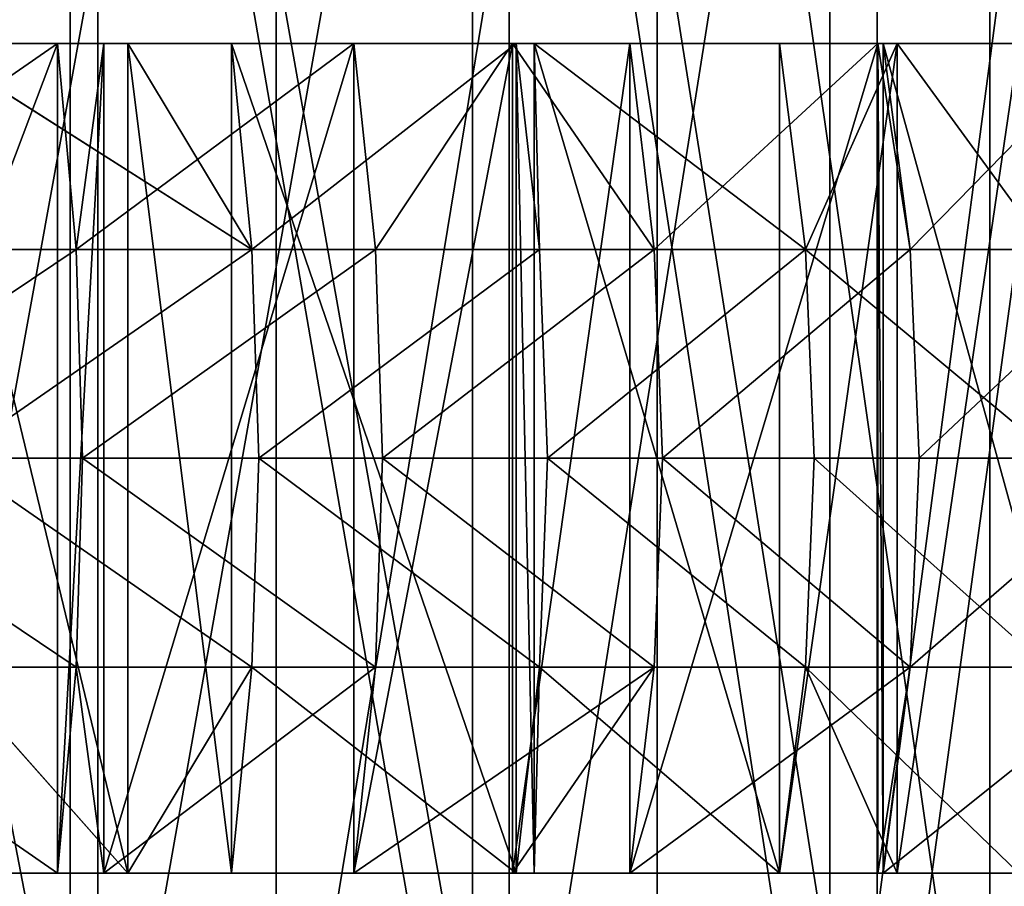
# Model space of a CAD drawing. Extents: x 0 to 150, y -17 to 12.
# Tile 19 of 26: x 97 to 109, y -12 to -1. Entities that reach past the tile are written whole.
import ezdxf

# ---------------------------------------------------------------- set-up
doc = ezdxf.new("R2010")
doc.units = 0
doc.header["$LTSCALE"] = 25.4
doc.layers.get('0').update_dxf_attribs({"color": 13, "linetype": 'CONTINUOUS'})

# ---------------------------------------------------------------- blocks, each defined once
blk = doc.blocks.new('RING-LED-S-7634-7637_STL')
at = {"color": 250}
for p, q in [((129.819, 11.517, 38.691), (129.819, -16.483, 38.691)), ((129.819, 11.517, 38.691), (129.819, -16.483, 38.691)), ((130.154, -16.483, 113.093), (130.154, 11.517, 113.093)), ((130.154, -16.483, 113.093), (130.154, 11.517, 113.093)), ((130.154, -16.483, 37.135), (130.154, 11.517, 37.135)), ((130.154, -16.483, 37.135), (130.154, 11.517, 37.135)), ((132.304, 11.517, 109.861), (132.304, -16.483, 109.861)), ((132.304, 11.517, 109.861), (132.304, -16.483, 109.861)), ((134.667, 11.517, 42.213), (134.667, -16.483, 42.213)), ((134.667, 11.517, 42.213), (134.667, -16.483, 42.213)), ((135.111, -16.483, 109.595), (135.111, 11.517, 109.595)), ((135.111, -16.483, 109.595), (135.111, 11.517, 109.595)), ((135.111, -16.483, 40.634), (135.111, 11.517, 40.634)), ((135.111, -16.483, 40.634), (135.111, 11.517, 40.634)), ((136.894, 11.517, 106.01), (136.894, -16.483, 106.01)), ((136.894, 11.517, 106.01), (136.894, -16.483, 106.01)), ((138.977, 11.517, 46.375), (138.977, -16.483, 46.375)), ((138.977, 11.517, 46.375), (138.977, -16.483, 46.375)), ((139.544, -16.483, 105.454), (139.544, 11.517, 105.454)), ((139.544, -16.483, 105.454), (139.544, 11.517, 105.454)), ((139.544, -16.483, 44.775), (139.544, 11.517, 44.775)), ((139.544, -16.483, 44.775), (139.544, 11.517, 44.775)), ((140.904, 11.517, 101.557), (140.904, -16.483, 101.557)), ((140.904, 11.517, 101.557), (140.904, -16.483, 101.557))]:
    blk.add_line(p, q, dxfattribs=at)
at = {"color": 7}
for p, q in [((129.668, -1.653, 113.385), (125.891, -1.653, 115.378)), ((129.668, -1.653, 113.385), (125.891, -1.653, 115.378)), ((128.103, -1.653, 35.961), (132.01, -4.136, 37.793)), ((128.103, -1.653, 35.961), (132.01, -4.136, 37.793)), ((128.103, -1.653, 35.961), (130.514, -1.653, 37.356)), ((128.103, -1.653, 35.961), (130.514, -1.653, 37.356)), ((129.894, -4.136, 113.767), (129.668, -1.653, 113.385)), ((130.226, -1.653, 113.05), (129.668, -1.653, 113.385)), ((129.894, -4.136, 113.767), (129.668, -1.653, 113.385)), ((129.668, -11.653, 113.385), (129.668, -1.653, 113.385)), ((130.226, -1.653, 113.05), (129.668, -1.653, 113.385)), ((129.668, -11.653, 113.385), (129.668, -1.653, 113.385)), ((133.237, -1.653, 111.038), (129.894, -4.136, 113.767)), ((133.237, -1.653, 111.038), (129.894, -4.136, 113.767)), ((130.226, -1.653, 113.05), (129.894, -4.136, 113.767)), ((130.226, -1.653, 113.05), (129.894, -4.136, 113.767)), ((133.237, -1.653, 111.038), (130.226, -1.653, 113.05)), ((130.226, -11.653, 113.05), (130.226, -1.653, 113.05)), ((133.237, -1.653, 111.038), (130.226, -1.653, 113.05)), ((130.226, -11.653, 113.05), (130.226, -1.653, 113.05)), ((130.514, -1.653, 37.356), (132.01, -4.136, 37.793)), ((130.514, -1.653, 37.356), (132.01, -4.136, 37.793)), ((130.514, -1.653, 37.356), (131.763, -1.653, 38.162)), ((130.514, -11.653, 37.356), (130.514, -1.653, 37.356)), ((130.514, -11.653, 37.356), (130.514, -1.653, 37.356)), ((130.514, -1.653, 37.356), (131.763, -1.653, 38.162)), ((132.01, -4.136, 37.793), (131.763, -1.653, 38.162)), ((131.763, -1.653, 38.162), (135.196, -1.653, 40.703)), ((132.01, -4.136, 37.793), (131.763, -1.653, 38.162)), ((131.763, -11.653, 38.162), (131.763, -1.653, 38.162)), ((131.763, -11.653, 38.162), (131.763, -1.653, 38.162)), ((131.763, -1.653, 38.162), (135.196, -1.653, 40.703)), ((135.149, -1.653, 109.563), (133.237, -1.653, 111.038)), ((133.237, -1.653, 111.038), (133.498, -4.136, 111.397)), ((133.237, -1.653, 111.038), (133.498, -4.136, 111.397)), ((133.237, -11.653, 111.038), (133.237, -1.653, 111.038)), ((135.149, -1.653, 109.563), (133.237, -1.653, 111.038)), ((133.237, -11.653, 111.038), (133.237, -1.653, 111.038)), ((133.498, -4.136, 111.397), (135.149, -1.653, 109.563)), ((133.498, -4.136, 111.397), (135.149, -1.653, 109.563)), ((136.564, -1.653, 108.359), (135.149, -1.653, 109.563)), ((135.149, -1.653, 109.563), (136.859, -4.136, 108.692)), ((135.149, -1.653, 109.563), (136.859, -4.136, 108.692)), ((135.149, -11.653, 109.563), (135.149, -1.653, 109.563)), ((136.564, -1.653, 108.359), (135.149, -1.653, 109.563)), ((135.149, -11.653, 109.563), (135.149, -1.653, 109.563)), ((135.196, -1.653, 40.703), (135.411, -1.653, 40.881)), ((135.477, -4.136, 40.36), (135.196, -1.653, 40.703)), ((135.477, -4.136, 40.36), (135.196, -1.653, 40.703)), ((135.196, -11.653, 40.703), (135.196, -1.653, 40.703)), ((135.196, -11.653, 40.703), (135.196, -1.653, 40.703)), ((135.196, -1.653, 40.703), (135.411, -1.653, 40.881)), ((135.411, -1.653, 40.881), (138.369, -1.653, 43.563)), ((138.682, -4.136, 43.248), (135.411, -1.653, 40.881)), ((135.411, -1.653, 40.881), (135.477, -4.136, 40.36)), ((135.411, -1.653, 40.881), (135.477, -4.136, 40.36)), ((138.682, -4.136, 43.248), (135.411, -1.653, 40.881)), ((135.411, -11.653, 40.881), (135.411, -1.653, 40.881)), ((135.411, -11.653, 40.881), (135.411, -1.653, 40.881)), ((135.411, -1.653, 40.881), (138.369, -1.653, 43.563)), ((139.555, -1.653, 105.442), (136.564, -1.653, 108.359)), ((136.564, -1.653, 108.359), (136.859, -4.136, 108.692)), ((136.564, -1.653, 108.359), (136.859, -4.136, 108.692)), ((136.564, -11.653, 108.359), (136.564, -1.653, 108.359)), ((139.555, -1.653, 105.442), (136.564, -1.653, 108.359)), ((136.564, -11.653, 108.359), (136.564, -1.653, 108.359)), ((136.859, -4.136, 108.692), (139.555, -1.653, 105.442)), ((136.859, -4.136, 108.692), (139.555, -1.653, 105.442)), ((138.369, -1.653, 43.563), (138.682, -4.136, 43.248)), ((138.369, -1.653, 43.563), (139.786, -1.653, 45.035)), ((138.369, -1.653, 43.563), (138.682, -4.136, 43.248)), ((138.369, -11.653, 43.563), (138.369, -1.653, 43.563)), ((138.369, -11.653, 43.563), (138.369, -1.653, 43.563)), ((138.369, -1.653, 43.563), (139.786, -1.653, 45.035)), ((139.786, -1.653, 45.035), (138.682, -4.136, 43.248)), ((139.786, -1.653, 45.035), (138.682, -4.136, 43.248)), ((139.619, -1.653, 105.374), (139.555, -1.653, 105.442)), ((139.555, -1.653, 105.442), (139.944, -4.136, 105.676)), ((139.555, -1.653, 105.442), (139.944, -4.136, 105.676)), ((139.555, -11.653, 105.442), (139.555, -1.653, 105.442)), ((139.619, -1.653, 105.374), (139.555, -1.653, 105.442)), ((139.555, -11.653, 105.442), (139.555, -1.653, 105.442)), ((139.944, -4.136, 105.676), (139.619, -1.653, 105.374)), ((142.373, -1.653, 102.109), (139.619, -1.653, 105.374)), ((139.944, -4.136, 105.676), (139.619, -1.653, 105.374)), ((139.619, -11.653, 105.374), (139.619, -1.653, 105.374)), ((142.373, -1.653, 102.109), (139.619, -1.653, 105.374)), ((139.619, -11.653, 105.374), (139.619, -1.653, 105.374)), ((139.786, -1.653, 45.035), (141.253, -1.653, 46.714)), ((141.594, -4.136, 46.43), (139.786, -1.653, 45.035)), ((141.594, -4.136, 46.43), (139.786, -1.653, 45.035)), ((139.786, -11.653, 45.035), (139.786, -1.653, 45.035)), ((139.786, -11.653, 45.035), (139.786, -1.653, 45.035)), ((139.786, -1.653, 45.035), (141.253, -1.653, 46.714)), ((129.894, -4.136, 113.767), (126.079, -4.136, 115.78)), ((129.894, -4.136, 113.767), (126.079, -4.136, 115.78)), ((128.313, -4.136, 35.57), (132.01, -4.136, 37.793)), ((128.313, -4.136, 35.57), (132.01, -4.136, 37.793)), ((133.498, -4.136, 111.397), (129.894, -4.136, 113.767)), ((129.894, -4.136, 113.767), (129.97, -6.653, 113.895)), ((129.894, -4.136, 113.767), (129.97, -6.653, 113.895)), ((133.498, -4.136, 111.397), (129.894, -4.136, 113.767)), ((132.01, -4.136, 37.793), (132.093, -6.653, 37.669)), ((132.01, -4.136, 37.793), (132.093, -6.653, 37.669)), ((132.01, -4.136, 37.793), (135.477, -4.136, 40.36)), ((132.01, -4.136, 37.793), (135.477, -4.136, 40.36)), ((133.586, -6.653, 111.517), (133.498, -4.136, 111.397)), ((133.498, -4.136, 111.397), (136.859, -4.136, 108.692)), ((133.498, -4.136, 111.397), (136.859, -4.136, 108.692)), ((133.586, -6.653, 111.517), (133.498, -4.136, 111.397)), ((138.682, -4.136, 43.248), (135.477, -4.136, 40.36)), ((138.682, -4.136, 43.248), (135.477, -4.136, 40.36)), ((135.571, -6.653, 40.245), (135.477, -4.136, 40.36)), ((135.571, -6.653, 40.245), (135.477, -4.136, 40.36)), ((136.957, -6.653, 108.803), (136.859, -4.136, 108.692)), ((136.859, -4.136, 108.692), (139.944, -4.136, 105.676)), ((136.859, -4.136, 108.692), (139.944, -4.136, 105.676)), ((136.957, -6.653, 108.803), (136.859, -4.136, 108.692)), ((141.594, -4.136, 46.43), (138.682, -4.136, 43.248)), ((141.594, -4.136, 46.43), (138.682, -4.136, 43.248)), ((138.786, -6.653, 43.142), (138.682, -4.136, 43.248)), ((138.786, -6.653, 43.142), (138.682, -4.136, 43.248)), ((140.053, -6.653, 105.778), (139.944, -4.136, 105.676)), ((142.725, -4.136, 102.379), (139.944, -4.136, 105.676)), ((140.053, -6.653, 105.778), (139.944, -4.136, 105.676)), ((142.725, -4.136, 102.379), (139.944, -4.136, 105.676)), ((129.97, -6.653, 113.895), (126.142, -6.653, 115.915)), ((129.97, -6.653, 113.895), (126.142, -6.653, 115.915)), ((128.383, -6.653, 35.439), (132.093, -6.653, 37.669)), ((128.383, -6.653, 35.439), (132.093, -6.653, 37.669)), ((129.97, -6.653, 113.895), (129.894, -9.171, 113.767)), ((129.97, -6.653, 113.895), (129.894, -9.171, 113.767)), ((133.586, -6.653, 111.517), (129.97, -6.653, 113.895)), ((133.586, -6.653, 111.517), (129.97, -6.653, 113.895)), ((132.093, -6.653, 37.669), (132.01, -9.171, 37.793)), ((132.093, -6.653, 37.669), (132.01, -9.171, 37.793)), ((132.093, -6.653, 37.669), (135.571, -6.653, 40.245)), ((132.093, -6.653, 37.669), (135.571, -6.653, 40.245)), ((133.498, -9.171, 111.397), (133.586, -6.653, 111.517)), ((133.498, -9.171, 111.397), (133.586, -6.653, 111.517)), ((133.586, -6.653, 111.517), (136.957, -6.653, 108.803)), ((133.586, -6.653, 111.517), (136.957, -6.653, 108.803)), ((135.477, -9.171, 40.36), (135.571, -6.653, 40.245)), ((135.477, -9.171, 40.36), (135.571, -6.653, 40.245)), ((138.786, -6.653, 43.142), (135.571, -6.653, 40.245)), ((138.786, -6.653, 43.142), (135.571, -6.653, 40.245)), ((136.859, -9.171, 108.692), (136.957, -6.653, 108.803)), ((136.859, -9.171, 108.692), (136.957, -6.653, 108.803)), ((136.957, -6.653, 108.803), (140.053, -6.653, 105.778)), ((136.957, -6.653, 108.803), (140.053, -6.653, 105.778)), ((138.682, -9.171, 43.248), (138.786, -6.653, 43.142)), ((138.682, -9.171, 43.248), (138.786, -6.653, 43.142)), ((141.709, -6.653, 46.335), (138.786, -6.653, 43.142)), ((141.709, -6.653, 46.335), (138.786, -6.653, 43.142)), ((139.944, -9.171, 105.676), (140.053, -6.653, 105.778)), ((139.944, -9.171, 105.676), (140.053, -6.653, 105.778)), ((142.844, -6.653, 102.469), (140.053, -6.653, 105.778)), ((142.844, -6.653, 102.469), (140.053, -6.653, 105.778)), ((129.894, -9.171, 113.767), (126.079, -9.171, 115.78)), ((129.894, -9.171, 113.767), (126.079, -9.171, 115.78)), ((130.514, -11.653, 37.356), (128.313, -9.171, 35.57)), ((128.313, -9.171, 35.57), (132.01, -9.171, 37.793)), ((128.313, -9.171, 35.57), (132.01, -9.171, 37.793)), ((130.514, -11.653, 37.356), (128.313, -9.171, 35.57)), ((129.894, -9.171, 113.767), (129.668, -11.653, 113.385)), ((129.894, -9.171, 113.767), (129.668, -11.653, 113.385)), ((130.226, -11.653, 113.05), (129.894, -9.171, 113.767)), ((130.226, -11.653, 113.05), (129.894, -9.171, 113.767)), ((133.498, -9.171, 111.397), (129.894, -9.171, 113.767)), ((133.498, -9.171, 111.397), (129.894, -9.171, 113.767)), ((130.226, -11.653, 113.05), (133.498, -9.171, 111.397)), ((130.226, -11.653, 113.05), (133.498, -9.171, 111.397)), ((130.514, -11.653, 37.356), (132.01, -9.171, 37.793)), ((130.514, -11.653, 37.356), (132.01, -9.171, 37.793)), ((132.01, -9.171, 37.793), (131.763, -11.653, 38.162)), ((132.01, -9.171, 37.793), (131.763, -11.653, 38.162)), ((132.01, -9.171, 37.793), (135.477, -9.171, 40.36)), ((132.01, -9.171, 37.793), (135.477, -9.171, 40.36)), ((136.859, -9.171, 108.692), (133.237, -11.653, 111.038)), ((133.498, -9.171, 111.397), (133.237, -11.653, 111.038)), ((136.859, -9.171, 108.692), (133.237, -11.653, 111.038)), ((133.498, -9.171, 111.397), (133.237, -11.653, 111.038)), ((133.498, -9.171, 111.397), (136.859, -9.171, 108.692)), ((133.498, -9.171, 111.397), (136.859, -9.171, 108.692)), ((135.149, -11.653, 109.563), (136.859, -9.171, 108.692)), ((135.149, -11.653, 109.563), (136.859, -9.171, 108.692)), ((135.196, -11.653, 40.703), (135.477, -9.171, 40.36)), ((135.196, -11.653, 40.703), (135.477, -9.171, 40.36)), ((135.477, -9.171, 40.36), (135.411, -11.653, 40.881)), ((135.477, -9.171, 40.36), (135.411, -11.653, 40.881)), ((135.477, -9.171, 40.36), (138.369, -11.653, 43.563)), ((138.682, -9.171, 43.248), (135.477, -9.171, 40.36)), ((138.682, -9.171, 43.248), (135.477, -9.171, 40.36)), ((135.477, -9.171, 40.36), (138.369, -11.653, 43.563)), ((139.944, -9.171, 105.676), (136.564, -11.653, 108.359)), ((136.859, -9.171, 108.692), (136.564, -11.653, 108.359)), ((139.944, -9.171, 105.676), (136.564, -11.653, 108.359)), ((136.859, -9.171, 108.692), (136.564, -11.653, 108.359)), ((136.859, -9.171, 108.692), (139.944, -9.171, 105.676)), ((136.859, -9.171, 108.692), (139.944, -9.171, 105.676)), ((138.682, -9.171, 43.248), (138.369, -11.653, 43.563)), ((138.682, -9.171, 43.248), (138.369, -11.653, 43.563)), ((139.786, -11.653, 45.035), (138.682, -9.171, 43.248)), ((138.682, -9.171, 43.248), (141.253, -11.653, 46.714)), ((141.594, -9.171, 46.43), (138.682, -9.171, 43.248)), ((141.594, -9.171, 46.43), (138.682, -9.171, 43.248)), ((138.682, -9.171, 43.248), (141.253, -11.653, 46.714)), ((139.786, -11.653, 45.035), (138.682, -9.171, 43.248)), ((139.944, -9.171, 105.676), (139.555, -11.653, 105.442)), ((139.944, -9.171, 105.676), (139.555, -11.653, 105.442)), ((139.619, -11.653, 105.374), (139.944, -9.171, 105.676)), ((139.619, -11.653, 105.374), (139.944, -9.171, 105.676)), ((142.725, -9.171, 102.379), (139.944, -9.171, 105.676)), ((142.725, -9.171, 102.379), (139.944, -9.171, 105.676)), ((125.891, -11.653, 115.378), (129.668, -11.653, 113.385)), ((125.891, -11.653, 115.378), (129.668, -11.653, 113.385)), ((130.514, -11.653, 37.356), (128.103, -11.653, 35.961)), ((130.514, -11.653, 37.356), (128.103, -11.653, 35.961)), ((129.668, -11.653, 113.385), (130.226, -11.653, 113.05)), ((129.668, -11.653, 113.385), (130.226, -11.653, 113.05)), ((130.226, -11.653, 113.05), (133.237, -11.653, 111.038)), ((130.226, -11.653, 113.05), (133.237, -11.653, 111.038)), ((131.763, -11.653, 38.162), (130.514, -11.653, 37.356)), ((131.763, -11.653, 38.162), (130.514, -11.653, 37.356)), ((135.196, -11.653, 40.703), (131.763, -11.653, 38.162)), ((135.196, -11.653, 40.703), (131.763, -11.653, 38.162)), ((133.237, -11.653, 111.038), (135.149, -11.653, 109.563)), ((133.237, -11.653, 111.038), (135.149, -11.653, 109.563)), ((135.149, -11.653, 109.563), (136.564, -11.653, 108.359)), ((135.149, -11.653, 109.563), (136.564, -11.653, 108.359)), ((135.411, -11.653, 40.881), (135.196, -11.653, 40.703)), ((135.411, -11.653, 40.881), (135.196, -11.653, 40.703)), ((138.369, -11.653, 43.563), (135.411, -11.653, 40.881)), ((138.369, -11.653, 43.563), (135.411, -11.653, 40.881)), ((136.564, -11.653, 108.359), (139.555, -11.653, 105.442)), ((136.564, -11.653, 108.359), (139.555, -11.653, 105.442)), ((139.786, -11.653, 45.035), (138.369, -11.653, 43.563)), ((139.786, -11.653, 45.035), (138.369, -11.653, 43.563)), ((139.555, -11.653, 105.442), (139.619, -11.653, 105.374)), ((139.555, -11.653, 105.442), (139.619, -11.653, 105.374)), ((139.619, -11.653, 105.374), (142.373, -11.653, 102.109)), ((139.619, -11.653, 105.374), (142.373, -11.653, 102.109)), ((141.253, -11.653, 46.714), (139.786, -11.653, 45.035)), ((141.253, -11.653, 46.714), (139.786, -11.653, 45.035))]:
    blk.add_line(p, q, dxfattribs=at)
at = {"color": 250}
mesh = blk.add_polyface(dxfattribs=at)
corners = [(129.819, -16.483, 38.691), (124.528, 11.517, 35.877), (124.528, -16.483, 35.877), (129.819, 11.517, 38.691)]
mesh.append_faces([[corners[k] for k in face] for face in [(0, 1, 2), (1, 0, 3)]], dxfattribs={"vtx0": -1, "color": 250})
mesh = blk.add_polyface(dxfattribs=at)
corners = [(130.154, -16.483, 113.093), (124.768, 11.517, 115.884), (124.768, -16.483, 115.884), (130.154, 11.517, 113.093)]
mesh.append_faces([[corners[k] for k in face] for face in [(0, 1, 2), (1, 0, 3)]], dxfattribs={"vtx0": -1, "color": 250})
mesh = blk.add_polyface(dxfattribs=at)
corners = [(130.154, 11.517, 37.135), (124.768, -16.483, 34.344), (124.768, 11.517, 34.344), (130.154, -16.483, 37.135)]
mesh.append_faces([[corners[k] for k in face] for face in [(0, 1, 2), (1, 0, 3)]], dxfattribs={"vtx0": -1, "color": 250})
mesh = blk.add_polyface(dxfattribs=at)
corners = [(132.304, 11.517, 109.861), (127.223, -16.483, 113.037), (127.223, 11.517, 113.037), (132.304, -16.483, 109.861)]
mesh.append_faces([[corners[k] for k in face] for face in [(0, 1, 2), (1, 0, 3)]], dxfattribs={"vtx0": -1, "color": 250})
mesh = blk.add_polyface(dxfattribs=at)
corners = [(134.667, -16.483, 42.213), (129.819, 11.517, 38.691), (129.819, -16.483, 38.691), (134.667, 11.517, 42.213)]
mesh.append_faces([[corners[k] for k in face] for face in [(0, 1, 2), (1, 0, 3)]], dxfattribs={"vtx0": -1, "color": 250})
mesh = blk.add_polyface(dxfattribs=at)
corners = [(135.111, -16.483, 109.595), (130.154, 11.517, 113.093), (130.154, -16.483, 113.093), (135.111, 11.517, 109.595)]
mesh.append_faces([[corners[k] for k in face] for face in [(0, 1, 2), (1, 0, 3)]], dxfattribs={"vtx0": -1, "color": 250})
mesh = blk.add_polyface(dxfattribs=at)
corners = [(135.111, 11.517, 40.634), (130.154, -16.483, 37.135), (130.154, 11.517, 37.135), (135.111, -16.483, 40.634)]
mesh.append_faces([[corners[k] for k in face] for face in [(0, 1, 2), (1, 0, 3)]], dxfattribs={"vtx0": -1, "color": 250})
mesh = blk.add_polyface(dxfattribs=at)
corners = [(136.894, 11.517, 106.01), (132.304, -16.483, 109.861), (132.304, 11.517, 109.861), (136.894, -16.483, 106.01)]
mesh.append_faces([[corners[k] for k in face] for face in [(0, 1, 2), (1, 0, 3)]], dxfattribs={"vtx0": -1, "color": 250})
mesh = blk.add_polyface(dxfattribs=at)
corners = [(138.977, -16.483, 46.375), (134.667, 11.517, 42.213), (134.667, -16.483, 42.213), (138.977, 11.517, 46.375)]
mesh.append_faces([[corners[k] for k in face] for face in [(0, 1, 2), (1, 0, 3)]], dxfattribs={"vtx0": -1, "color": 250})
mesh = blk.add_polyface(dxfattribs=at)
corners = [(139.544, -16.483, 105.454), (135.111, 11.517, 109.595), (135.111, -16.483, 109.595), (139.544, 11.517, 105.454)]
mesh.append_faces([[corners[k] for k in face] for face in [(0, 1, 2), (1, 0, 3)]], dxfattribs={"vtx0": -1, "color": 250})
mesh = blk.add_polyface(dxfattribs=at)
corners = [(139.544, 11.517, 44.775), (135.111, -16.483, 40.634), (135.111, 11.517, 40.634), (139.544, -16.483, 44.775)]
mesh.append_faces([[corners[k] for k in face] for face in [(0, 1, 2), (1, 0, 3)]], dxfattribs={"vtx0": -1, "color": 250})
mesh = blk.add_polyface(dxfattribs=at)
corners = [(136.894, 11.517, 106.01), (140.904, -16.483, 101.557), (136.894, -16.483, 106.01), (140.904, 11.517, 101.557)]
mesh.append_faces([[corners[k] for k in face] for face in [(0, 1, 2), (1, 0, 3)]], dxfattribs={"vtx0": -1, "color": 250})
mesh = blk.add_polyface(dxfattribs=at)
corners = [(142.666, 11.517, 51.097), (138.977, -16.483, 46.375), (142.666, -16.483, 51.097), (138.977, 11.517, 46.375)]
mesh.append_faces([[corners[k] for k in face] for face in [(0, 1, 2), (1, 0, 3)]], dxfattribs={"vtx0": -1, "color": 250})
mesh = blk.add_polyface(dxfattribs=at)
corners = [(143.373, 11.517, 100.748), (139.544, -16.483, 105.454), (143.373, -16.483, 100.748), (139.544, 11.517, 105.454)]
mesh.append_faces([[corners[k] for k in face] for face in [(0, 1, 2), (1, 0, 3)]], dxfattribs={"vtx0": -1, "color": 250})
mesh = blk.add_polyface(dxfattribs=at)
corners = [(139.544, 11.517, 44.775), (143.373, -16.483, 49.481), (139.544, -16.483, 44.775), (143.373, 11.517, 49.481)]
mesh.append_faces([[corners[k] for k in face] for face in [(0, 1, 2), (1, 0, 3)]], dxfattribs={"vtx0": -1, "color": 250})
mesh = blk.add_polyface(dxfattribs=at)
corners = [(140.904, 11.517, 101.557), (144.255, -16.483, 96.589), (140.904, -16.483, 101.557), (144.255, 11.517, 96.589)]
mesh.append_faces([[corners[k] for k in face] for face in [(0, 1, 2), (1, 0, 3)]], dxfattribs={"vtx0": -1, "color": 250})
at = {"color": 7}
mesh = blk.add_polyface(dxfattribs=at)
corners = [(126.079, -4.136, 115.78), (129.668, -1.653, 113.385), (125.891, -1.653, 115.378), (129.894, -4.136, 113.767)]
mesh.append_faces([[corners[k] for k in face] for face in [(0, 1, 2), (1, 0, 3)]], dxfattribs={"vtx0": -1, "color": 7})
mesh = blk.add_polyface(dxfattribs=at)
corners = [(129.668, -1.653, 113.385), (125.891, -11.653, 115.378), (125.891, -1.653, 115.378), (129.668, -11.653, 113.385)]
mesh.append_faces([[corners[k] for k in face] for face in [(0, 1, 2), (1, 0, 3)]], dxfattribs={"vtx0": -1, "color": 7})
mesh = blk.add_polyface(dxfattribs=at)
corners = [(132.01, -4.136, 37.793), (128.313, -4.136, 35.57), (128.103, -1.653, 35.961)]
mesh.append_faces([[corners[k] for k in face] for face in [(0, 1, 2)]], dxfattribs={"color": 7})
mesh = blk.add_polyface(dxfattribs=at)
corners = [(132.01, -4.136, 37.793), (128.103, -1.653, 35.961), (130.514, -1.653, 37.356)]
mesh.append_faces([[corners[k] for k in face] for face in [(0, 1, 2)]], dxfattribs={"color": 7})
mesh = blk.add_polyface(dxfattribs=at)
corners = [(130.514, -11.653, 37.356), (128.103, -1.653, 35.961), (128.103, -11.653, 35.961), (130.514, -1.653, 37.356)]
mesh.append_faces([[corners[k] for k in face] for face in [(0, 1, 2), (1, 0, 3)]], dxfattribs={"vtx0": -1, "color": 7})
mesh = blk.add_polyface(dxfattribs=at)
corners = [(130.226, -1.653, 113.05), (129.668, -1.653, 113.385), (129.894, -4.136, 113.767)]
mesh.append_faces([[corners[k] for k in face] for face in [(0, 1, 2)]], dxfattribs={"color": 7})
mesh = blk.add_polyface(dxfattribs=at)
corners = [(130.226, -1.653, 113.05), (129.668, -11.653, 113.385), (129.668, -1.653, 113.385), (130.226, -11.653, 113.05)]
mesh.append_faces([[corners[k] for k in face] for face in [(0, 1, 2), (1, 0, 3)]], dxfattribs={"vtx0": -1, "color": 7})
mesh = blk.add_polyface(dxfattribs=at)
corners = [(133.498, -4.136, 111.397), (133.237, -1.653, 111.038), (129.894, -4.136, 113.767)]
mesh.append_faces([[corners[k] for k in face] for face in [(0, 1, 2)]], dxfattribs={"color": 7})
mesh = blk.add_polyface(dxfattribs=at)
corners = [(133.237, -1.653, 111.038), (130.226, -1.653, 113.05), (129.894, -4.136, 113.767)]
mesh.append_faces([[corners[k] for k in face] for face in [(0, 1, 2)]], dxfattribs={"color": 7})
mesh = blk.add_polyface(dxfattribs=at)
corners = [(133.237, -1.653, 111.038), (130.226, -11.653, 113.05), (130.226, -1.653, 113.05), (133.237, -11.653, 111.038)]
mesh.append_faces([[corners[k] for k in face] for face in [(0, 1, 2), (1, 0, 3)]], dxfattribs={"vtx0": -1, "color": 7})
mesh = blk.add_polyface(dxfattribs=at)
corners = [(132.01, -4.136, 37.793), (130.514, -1.653, 37.356), (131.763, -1.653, 38.162)]
mesh.append_faces([[corners[k] for k in face] for face in [(0, 1, 2)]], dxfattribs={"color": 7})
mesh = blk.add_polyface(dxfattribs=at)
corners = [(131.763, -11.653, 38.162), (130.514, -1.653, 37.356), (130.514, -11.653, 37.356), (131.763, -1.653, 38.162)]
mesh.append_faces([[corners[k] for k in face] for face in [(0, 1, 2), (1, 0, 3)]], dxfattribs={"vtx0": -1, "color": 7})
mesh = blk.add_polyface(dxfattribs=at)
corners = [(135.196, -1.653, 40.703), (132.01, -4.136, 37.793), (131.763, -1.653, 38.162), (135.477, -4.136, 40.36)]
mesh.append_faces([[corners[k] for k in face] for face in [(0, 1, 2), (1, 0, 3)]], dxfattribs={"vtx0": -1, "color": 7})
mesh = blk.add_polyface(dxfattribs=at)
corners = [(135.196, -11.653, 40.703), (131.763, -1.653, 38.162), (131.763, -11.653, 38.162), (135.196, -1.653, 40.703)]
mesh.append_faces([[corners[k] for k in face] for face in [(0, 1, 2), (1, 0, 3)]], dxfattribs={"vtx0": -1, "color": 7})
mesh = blk.add_polyface(dxfattribs=at)
corners = [(135.149, -1.653, 109.563), (133.237, -1.653, 111.038), (133.498, -4.136, 111.397)]
mesh.append_faces([[corners[k] for k in face] for face in [(0, 1, 2)]], dxfattribs={"color": 7})
mesh = blk.add_polyface(dxfattribs=at)
corners = [(135.149, -1.653, 109.563), (133.237, -11.653, 111.038), (133.237, -1.653, 111.038), (135.149, -11.653, 109.563)]
mesh.append_faces([[corners[k] for k in face] for face in [(0, 1, 2), (1, 0, 3)]], dxfattribs={"vtx0": -1, "color": 7})
mesh = blk.add_polyface(dxfattribs=at)
corners = [(136.859, -4.136, 108.692), (135.149, -1.653, 109.563), (133.498, -4.136, 111.397)]
mesh.append_faces([[corners[k] for k in face] for face in [(0, 1, 2)]], dxfattribs={"color": 7})
mesh = blk.add_polyface(dxfattribs=at)
corners = [(136.859, -4.136, 108.692), (136.564, -1.653, 108.359), (135.149, -1.653, 109.563)]
mesh.append_faces([[corners[k] for k in face] for face in [(0, 1, 2)]], dxfattribs={"color": 7})
mesh = blk.add_polyface(dxfattribs=at)
corners = [(136.564, -1.653, 108.359), (135.149, -11.653, 109.563), (135.149, -1.653, 109.563), (136.564, -11.653, 108.359)]
mesh.append_faces([[corners[k] for k in face] for face in [(0, 1, 2), (1, 0, 3)]], dxfattribs={"vtx0": -1, "color": 7})
mesh = blk.add_polyface(dxfattribs=at)
corners = [(135.477, -4.136, 40.36), (135.196, -1.653, 40.703), (135.411, -1.653, 40.881)]
mesh.append_faces([[corners[k] for k in face] for face in [(0, 1, 2)]], dxfattribs={"color": 7})
mesh = blk.add_polyface(dxfattribs=at)
corners = [(135.411, -11.653, 40.881), (135.196, -1.653, 40.703), (135.196, -11.653, 40.703), (135.411, -1.653, 40.881)]
mesh.append_faces([[corners[k] for k in face] for face in [(0, 1, 2), (1, 0, 3)]], dxfattribs={"vtx0": -1, "color": 7})
mesh = blk.add_polyface(dxfattribs=at)
corners = [(138.682, -4.136, 43.248), (135.411, -1.653, 40.881), (138.369, -1.653, 43.563)]
mesh.append_faces([[corners[k] for k in face] for face in [(0, 1, 2)]], dxfattribs={"color": 7})
mesh = blk.add_polyface(dxfattribs=at)
corners = [(138.682, -4.136, 43.248), (135.477, -4.136, 40.36), (135.411, -1.653, 40.881)]
mesh.append_faces([[corners[k] for k in face] for face in [(0, 1, 2)]], dxfattribs={"color": 7})
mesh = blk.add_polyface(dxfattribs=at)
corners = [(138.369, -11.653, 43.563), (135.411, -1.653, 40.881), (135.411, -11.653, 40.881), (138.369, -1.653, 43.563)]
mesh.append_faces([[corners[k] for k in face] for face in [(0, 1, 2), (1, 0, 3)]], dxfattribs={"vtx0": -1, "color": 7})
mesh = blk.add_polyface(dxfattribs=at)
corners = [(139.555, -1.653, 105.442), (136.564, -1.653, 108.359), (136.859, -4.136, 108.692)]
mesh.append_faces([[corners[k] for k in face] for face in [(0, 1, 2)]], dxfattribs={"color": 7})
mesh = blk.add_polyface(dxfattribs=at)
corners = [(139.555, -1.653, 105.442), (136.564, -11.653, 108.359), (136.564, -1.653, 108.359), (139.555, -11.653, 105.442)]
mesh.append_faces([[corners[k] for k in face] for face in [(0, 1, 2), (1, 0, 3)]], dxfattribs={"vtx0": -1, "color": 7})
mesh = blk.add_polyface(dxfattribs=at)
corners = [(139.944, -4.136, 105.676), (139.555, -1.653, 105.442), (136.859, -4.136, 108.692)]
mesh.append_faces([[corners[k] for k in face] for face in [(0, 1, 2)]], dxfattribs={"color": 7})
mesh = blk.add_polyface(dxfattribs=at)
corners = [(139.786, -1.653, 45.035), (138.682, -4.136, 43.248), (138.369, -1.653, 43.563)]
mesh.append_faces([[corners[k] for k in face] for face in [(0, 1, 2)]], dxfattribs={"color": 7})
mesh = blk.add_polyface(dxfattribs=at)
corners = [(139.786, -1.653, 45.035), (138.369, -11.653, 43.563), (139.786, -11.653, 45.035), (138.369, -1.653, 43.563)]
mesh.append_faces([[corners[k] for k in face] for face in [(0, 1, 2), (1, 0, 3)]], dxfattribs={"vtx0": -1, "color": 7})
mesh = blk.add_polyface(dxfattribs=at)
corners = [(139.786, -1.653, 45.035), (141.594, -4.136, 46.43), (138.682, -4.136, 43.248)]
mesh.append_faces([[corners[k] for k in face] for face in [(0, 1, 2)]], dxfattribs={"color": 7})
mesh = blk.add_polyface(dxfattribs=at)
corners = [(139.555, -1.653, 105.442), (139.944, -4.136, 105.676), (139.619, -1.653, 105.374)]
mesh.append_faces([[corners[k] for k in face] for face in [(0, 1, 2)]], dxfattribs={"color": 7})
mesh = blk.add_polyface(dxfattribs=at)
corners = [(139.555, -1.653, 105.442), (139.619, -11.653, 105.374), (139.555, -11.653, 105.442), (139.619, -1.653, 105.374)]
mesh.append_faces([[corners[k] for k in face] for face in [(0, 1, 2), (1, 0, 3)]], dxfattribs={"vtx0": -1, "color": 7})
mesh = blk.add_polyface(dxfattribs=at)
corners = [(142.373, -1.653, 102.109), (139.944, -4.136, 105.676), (142.725, -4.136, 102.379), (139.619, -1.653, 105.374)]
mesh.append_faces([[corners[k] for k in face] for face in [(0, 1, 2), (1, 0, 3)]], dxfattribs={"vtx0": -1, "color": 7})
mesh = blk.add_polyface(dxfattribs=at)
corners = [(139.619, -1.653, 105.374), (142.373, -11.653, 102.109), (139.619, -11.653, 105.374), (142.373, -1.653, 102.109)]
mesh.append_faces([[corners[k] for k in face] for face in [(0, 1, 2), (1, 0, 3)]], dxfattribs={"vtx0": -1, "color": 7})
mesh = blk.add_polyface(dxfattribs=at)
corners = [(141.253, -1.653, 46.714), (141.594, -4.136, 46.43), (139.786, -1.653, 45.035)]
mesh.append_faces([[corners[k] for k in face] for face in [(0, 1, 2)]], dxfattribs={"color": 7})
mesh = blk.add_polyface(dxfattribs=at)
corners = [(141.253, -1.653, 46.714), (139.786, -11.653, 45.035), (141.253, -11.653, 46.714), (139.786, -1.653, 45.035)]
mesh.append_faces([[corners[k] for k in face] for face in [(0, 1, 2), (1, 0, 3)]], dxfattribs={"vtx0": -1, "color": 7})
mesh = blk.add_polyface(dxfattribs=at)
corners = [(126.142, -6.653, 115.915), (129.894, -4.136, 113.767), (126.079, -4.136, 115.78), (129.97, -6.653, 113.895)]
mesh.append_faces([[corners[k] for k in face] for face in [(0, 1, 2), (1, 0, 3)]], dxfattribs={"vtx0": -1, "color": 7})
mesh = blk.add_polyface(dxfattribs=at)
corners = [(132.01, -4.136, 37.793), (128.383, -6.653, 35.439), (128.313, -4.136, 35.57), (132.093, -6.653, 37.669)]
mesh.append_faces([[corners[k] for k in face] for face in [(0, 1, 2), (1, 0, 3)]], dxfattribs={"vtx0": -1, "color": 7})
mesh = blk.add_polyface(dxfattribs=at)
corners = [(129.97, -6.653, 113.895), (133.498, -4.136, 111.397), (129.894, -4.136, 113.767), (133.586, -6.653, 111.517)]
mesh.append_faces([[corners[k] for k in face] for face in [(0, 1, 2), (1, 0, 3)]], dxfattribs={"vtx0": -1, "color": 7})
mesh = blk.add_polyface(dxfattribs=at)
corners = [(135.477, -4.136, 40.36), (132.093, -6.653, 37.669), (132.01, -4.136, 37.793), (135.571, -6.653, 40.245)]
mesh.append_faces([[corners[k] for k in face] for face in [(0, 1, 2), (1, 0, 3)]], dxfattribs={"vtx0": -1, "color": 7})
mesh = blk.add_polyface(dxfattribs=at)
corners = [(133.586, -6.653, 111.517), (136.859, -4.136, 108.692), (133.498, -4.136, 111.397), (136.957, -6.653, 108.803)]
mesh.append_faces([[corners[k] for k in face] for face in [(0, 1, 2), (1, 0, 3)]], dxfattribs={"vtx0": -1, "color": 7})
mesh = blk.add_polyface(dxfattribs=at)
corners = [(138.682, -4.136, 43.248), (135.571, -6.653, 40.245), (135.477, -4.136, 40.36), (138.786, -6.653, 43.142)]
mesh.append_faces([[corners[k] for k in face] for face in [(0, 1, 2), (1, 0, 3)]], dxfattribs={"vtx0": -1, "color": 7})
mesh = blk.add_polyface(dxfattribs=at)
corners = [(136.957, -6.653, 108.803), (139.944, -4.136, 105.676), (136.859, -4.136, 108.692), (140.053, -6.653, 105.778)]
mesh.append_faces([[corners[k] for k in face] for face in [(0, 1, 2), (1, 0, 3)]], dxfattribs={"vtx0": -1, "color": 7})
mesh = blk.add_polyface(dxfattribs=at)
corners = [(138.682, -4.136, 43.248), (141.709, -6.653, 46.335), (138.786, -6.653, 43.142), (141.594, -4.136, 46.43)]
mesh.append_faces([[corners[k] for k in face] for face in [(0, 1, 2), (1, 0, 3)]], dxfattribs={"vtx0": -1, "color": 7})
mesh = blk.add_polyface(dxfattribs=at)
corners = [(142.725, -4.136, 102.379), (140.053, -6.653, 105.778), (142.844, -6.653, 102.469), (139.944, -4.136, 105.676)]
mesh.append_faces([[corners[k] for k in face] for face in [(0, 1, 2), (1, 0, 3)]], dxfattribs={"vtx0": -1, "color": 7})
mesh = blk.add_polyface(dxfattribs=at)
corners = [(129.894, -9.171, 113.767), (126.142, -6.653, 115.915), (126.079, -9.171, 115.78), (129.97, -6.653, 113.895)]
mesh.append_faces([[corners[k] for k in face] for face in [(0, 1, 2), (1, 0, 3)]], dxfattribs={"vtx0": -1, "color": 7})
mesh = blk.add_polyface(dxfattribs=at)
corners = [(128.383, -6.653, 35.439), (132.01, -9.171, 37.793), (128.313, -9.171, 35.57), (132.093, -6.653, 37.669)]
mesh.append_faces([[corners[k] for k in face] for face in [(0, 1, 2), (1, 0, 3)]], dxfattribs={"vtx0": -1, "color": 7})
mesh = blk.add_polyface(dxfattribs=at)
corners = [(133.498, -9.171, 111.397), (129.97, -6.653, 113.895), (129.894, -9.171, 113.767), (133.586, -6.653, 111.517)]
mesh.append_faces([[corners[k] for k in face] for face in [(0, 1, 2), (1, 0, 3)]], dxfattribs={"vtx0": -1, "color": 7})
mesh = blk.add_polyface(dxfattribs=at)
corners = [(132.093, -6.653, 37.669), (135.477, -9.171, 40.36), (132.01, -9.171, 37.793), (135.571, -6.653, 40.245)]
mesh.append_faces([[corners[k] for k in face] for face in [(0, 1, 2), (1, 0, 3)]], dxfattribs={"vtx0": -1, "color": 7})
mesh = blk.add_polyface(dxfattribs=at)
corners = [(136.859, -9.171, 108.692), (133.586, -6.653, 111.517), (133.498, -9.171, 111.397), (136.957, -6.653, 108.803)]
mesh.append_faces([[corners[k] for k in face] for face in [(0, 1, 2), (1, 0, 3)]], dxfattribs={"vtx0": -1, "color": 7})
mesh = blk.add_polyface(dxfattribs=at)
corners = [(135.571, -6.653, 40.245), (138.682, -9.171, 43.248), (135.477, -9.171, 40.36), (138.786, -6.653, 43.142)]
mesh.append_faces([[corners[k] for k in face] for face in [(0, 1, 2), (1, 0, 3)]], dxfattribs={"vtx0": -1, "color": 7})
mesh = blk.add_polyface(dxfattribs=at)
corners = [(139.944, -9.171, 105.676), (136.957, -6.653, 108.803), (136.859, -9.171, 108.692), (140.053, -6.653, 105.778)]
mesh.append_faces([[corners[k] for k in face] for face in [(0, 1, 2), (1, 0, 3)]], dxfattribs={"vtx0": -1, "color": 7})
mesh = blk.add_polyface(dxfattribs=at)
corners = [(138.786, -6.653, 43.142), (141.594, -9.171, 46.43), (138.682, -9.171, 43.248), (141.709, -6.653, 46.335)]
mesh.append_faces([[corners[k] for k in face] for face in [(0, 1, 2), (1, 0, 3)]], dxfattribs={"vtx0": -1, "color": 7})
mesh = blk.add_polyface(dxfattribs=at)
corners = [(142.844, -6.653, 102.469), (139.944, -9.171, 105.676), (142.725, -9.171, 102.379), (140.053, -6.653, 105.778)]
mesh.append_faces([[corners[k] for k in face] for face in [(0, 1, 2), (1, 0, 3)]], dxfattribs={"vtx0": -1, "color": 7})
mesh = blk.add_polyface(dxfattribs=at)
corners = [(129.668, -11.653, 113.385), (126.079, -9.171, 115.78), (125.891, -11.653, 115.378), (129.894, -9.171, 113.767)]
mesh.append_faces([[corners[k] for k in face] for face in [(0, 1, 2), (1, 0, 3)]], dxfattribs={"vtx0": -1, "color": 7})
mesh = blk.add_polyface(dxfattribs=at)
corners = [(130.514, -11.653, 37.356), (128.103, -11.653, 35.961), (128.313, -9.171, 35.57)]
mesh.append_faces([[corners[k] for k in face] for face in [(0, 1, 2)]], dxfattribs={"color": 7})
mesh = blk.add_polyface(dxfattribs=at)
corners = [(132.01, -9.171, 37.793), (130.514, -11.653, 37.356), (128.313, -9.171, 35.57)]
mesh.append_faces([[corners[k] for k in face] for face in [(0, 1, 2)]], dxfattribs={"color": 7})
mesh = blk.add_polyface(dxfattribs=at)
corners = [(130.226, -11.653, 113.05), (129.894, -9.171, 113.767), (129.668, -11.653, 113.385)]
mesh.append_faces([[corners[k] for k in face] for face in [(0, 1, 2)]], dxfattribs={"color": 7})
mesh = blk.add_polyface(dxfattribs=at)
corners = [(133.498, -9.171, 111.397), (129.894, -9.171, 113.767), (130.226, -11.653, 113.05)]
mesh.append_faces([[corners[k] for k in face] for face in [(0, 1, 2)]], dxfattribs={"color": 7})
mesh = blk.add_polyface(dxfattribs=at)
corners = [(133.498, -9.171, 111.397), (130.226, -11.653, 113.05), (133.237, -11.653, 111.038)]
mesh.append_faces([[corners[k] for k in face] for face in [(0, 1, 2)]], dxfattribs={"color": 7})
mesh = blk.add_polyface(dxfattribs=at)
corners = [(132.01, -9.171, 37.793), (131.763, -11.653, 38.162), (130.514, -11.653, 37.356)]
mesh.append_faces([[corners[k] for k in face] for face in [(0, 1, 2)]], dxfattribs={"color": 7})
mesh = blk.add_polyface(dxfattribs=at)
corners = [(132.01, -9.171, 37.793), (135.196, -11.653, 40.703), (131.763, -11.653, 38.162), (135.477, -9.171, 40.36)]
mesh.append_faces([[corners[k] for k in face] for face in [(0, 1, 2), (1, 0, 3)]], dxfattribs={"vtx0": -1, "color": 7})
mesh = blk.add_polyface(dxfattribs=at)
corners = [(136.859, -9.171, 108.692), (133.237, -11.653, 111.038), (135.149, -11.653, 109.563)]
mesh.append_faces([[corners[k] for k in face] for face in [(0, 1, 2)]], dxfattribs={"color": 7})
mesh = blk.add_polyface(dxfattribs=at)
corners = [(136.859, -9.171, 108.692), (133.498, -9.171, 111.397), (133.237, -11.653, 111.038)]
mesh.append_faces([[corners[k] for k in face] for face in [(0, 1, 2)]], dxfattribs={"color": 7})
mesh = blk.add_polyface(dxfattribs=at)
corners = [(136.859, -9.171, 108.692), (135.149, -11.653, 109.563), (136.564, -11.653, 108.359)]
mesh.append_faces([[corners[k] for k in face] for face in [(0, 1, 2)]], dxfattribs={"color": 7})
mesh = blk.add_polyface(dxfattribs=at)
corners = [(135.477, -9.171, 40.36), (135.411, -11.653, 40.881), (135.196, -11.653, 40.703)]
mesh.append_faces([[corners[k] for k in face] for face in [(0, 1, 2)]], dxfattribs={"color": 7})
mesh = blk.add_polyface(dxfattribs=at)
corners = [(138.369, -11.653, 43.563), (135.411, -11.653, 40.881), (135.477, -9.171, 40.36)]
mesh.append_faces([[corners[k] for k in face] for face in [(0, 1, 2)]], dxfattribs={"color": 7})
mesh = blk.add_polyface(dxfattribs=at)
corners = [(138.682, -9.171, 43.248), (138.369, -11.653, 43.563), (135.477, -9.171, 40.36)]
mesh.append_faces([[corners[k] for k in face] for face in [(0, 1, 2)]], dxfattribs={"color": 7})
mesh = blk.add_polyface(dxfattribs=at)
corners = [(139.944, -9.171, 105.676), (136.564, -11.653, 108.359), (139.555, -11.653, 105.442)]
mesh.append_faces([[corners[k] for k in face] for face in [(0, 1, 2)]], dxfattribs={"color": 7})
mesh = blk.add_polyface(dxfattribs=at)
corners = [(139.944, -9.171, 105.676), (136.859, -9.171, 108.692), (136.564, -11.653, 108.359)]
mesh.append_faces([[corners[k] for k in face] for face in [(0, 1, 2)]], dxfattribs={"color": 7})
mesh = blk.add_polyface(dxfattribs=at)
corners = [(138.682, -9.171, 43.248), (139.786, -11.653, 45.035), (138.369, -11.653, 43.563)]
mesh.append_faces([[corners[k] for k in face] for face in [(0, 1, 2)]], dxfattribs={"color": 7})
mesh = blk.add_polyface(dxfattribs=at)
corners = [(138.682, -9.171, 43.248), (141.253, -11.653, 46.714), (139.786, -11.653, 45.035)]
mesh.append_faces([[corners[k] for k in face] for face in [(0, 1, 2)]], dxfattribs={"color": 7})
mesh = blk.add_polyface(dxfattribs=at)
corners = [(141.594, -9.171, 46.43), (141.253, -11.653, 46.714), (138.682, -9.171, 43.248)]
mesh.append_faces([[corners[k] for k in face] for face in [(0, 1, 2)]], dxfattribs={"color": 7})
mesh = blk.add_polyface(dxfattribs=at)
corners = [(139.944, -9.171, 105.676), (139.555, -11.653, 105.442), (139.619, -11.653, 105.374)]
mesh.append_faces([[corners[k] for k in face] for face in [(0, 1, 2)]], dxfattribs={"color": 7})
mesh = blk.add_polyface(dxfattribs=at)
corners = [(142.725, -9.171, 102.379), (139.619, -11.653, 105.374), (142.373, -11.653, 102.109), (139.944, -9.171, 105.676)]
mesh.append_faces([[corners[k] for k in face] for face in [(0, 1, 2), (1, 0, 3)]], dxfattribs={"vtx0": -1, "color": 7})

msp = doc.modelspace()

# ---------------------------------------------------------------- block references
at = {"color": 0}
msp.add_blockref('RING-LED-S-7634-7637_STL', (-32.3, 0), dxfattribs=at)

doc.saveas('drawing.dxf')
